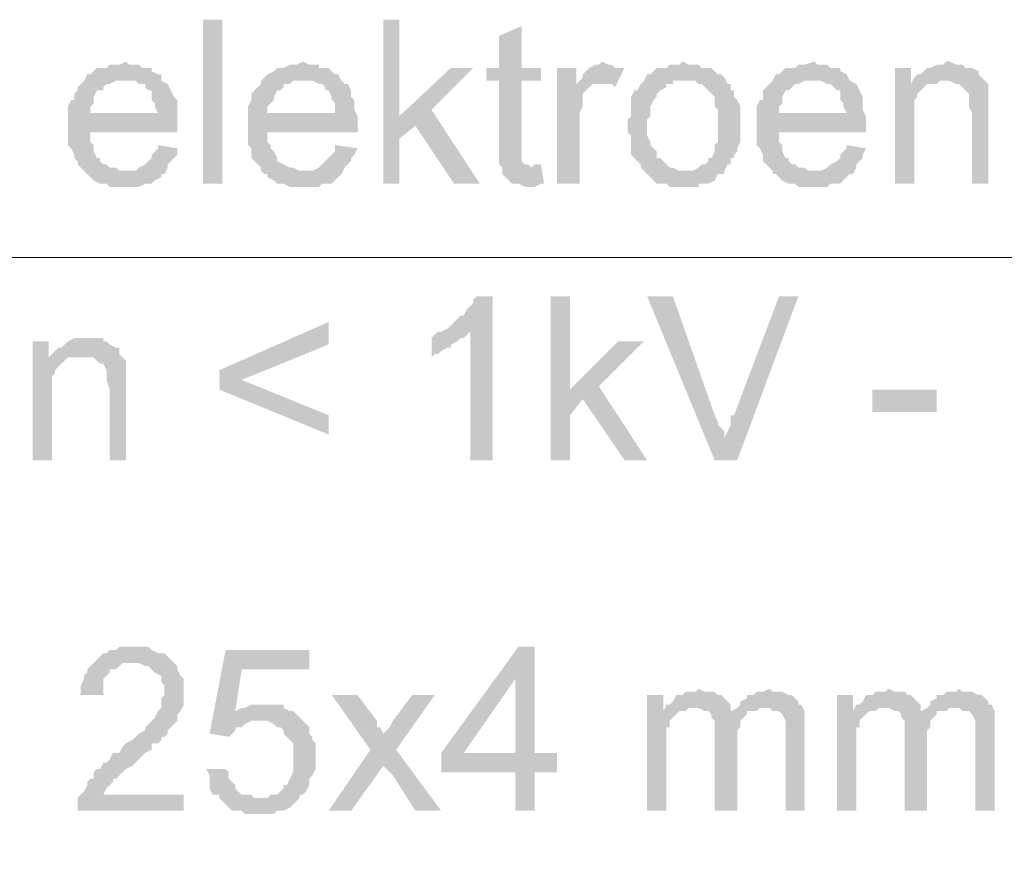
# Model space of a CAD drawing. Header units: inches. Extents: x -5286 to 1958, y -185 to 1019.
# Tile 42 of 62: x -4617 to -4583, y 356 to 386. Entities that reach past the tile are written whole.
import ezdxf

# ---------------------------------------------------------------- set-up
doc = ezdxf.new("R2010")
doc.units = ezdxf.units.IN
doc.header["$MEASUREMENT"] = 0
doc.layers.add('SCHEMAT', color=7, linetype='CONTINUOUS', lineweight=9)

msp = doc.modelspace()

# ---------------------------------------------------------------- hatches: boundary and pattern name
at = {"layer": 'SCHEMAT', "linetype": 'Continuous'}
for points in [[(-4610.386, 379.889), (-4610.386, 385.556), (-4611.052, 385.556), (-4611.052, 379.889)], [(-4604.275, 385.556), (-4604.83, 385.556), (-4604.83, 379.889), (-4604.275, 379.889), (-4604.275, 381.445), (-4603.719, 381.889), (-4604.275, 382.223)], [(-4600.052, 385.334), (-4600.83, 385), (-4600.83, 383.889), (-4601.275, 383.889), (-4601.275, 383.445), (-4600.83, 383.445), (-4600.83, 380.556), (-4600.719, 380.445), (-4599.719, 380.445), (-4599.83, 380.556), (-4599.941, 380.556), (-4600.052, 380.667), (-4600.052, 383.445), (-4599.386, 383.445), (-4599.386, 383.889), (-4600.052, 383.889)], [(-4613.719, 384.112), (-4613.941, 384), (-4614.275, 384), (-4614.386, 383.889), (-4614.497, 383.889), (-4614.719, 383.889), (-4614.83, 383.778), (-4614.941, 383.667), (-4615.052, 383.667), (-4615.164, 383.445), (-4613.386, 383.445), (-4613.275, 383.334), (-4613.052, 383.334), (-4613.052, 383.223), (-4612.941, 383.112), (-4612.83, 383.112), (-4612.83, 382.889), (-4612.83, 382.778), (-4612.719, 382.667), (-4612.719, 382.556), (-4612.608, 382.334), (-4614.941, 382.334), (-4611.941, 382.223), (-4611.941, 382.445), (-4611.941, 382.778), (-4612.052, 382.889), (-4612.164, 383.112), (-4612.275, 383.334), (-4612.497, 383.445), (-4612.497, 383.667), (-4612.608, 383.667), (-4612.83, 383.778), (-4612.83, 383.889), (-4613.052, 383.889), (-4613.164, 383.889), (-4613.275, 384), (-4613.608, 384)], [(-4607.608, 384.112), (-4607.83, 384), (-4608.052, 384), (-4608.275, 383.889), (-4608.386, 383.889), (-4608.497, 383.889), (-4608.608, 383.778), (-4608.83, 383.667), (-4609.052, 383.445), (-4607.275, 383.445), (-4607.052, 383.334), (-4606.941, 383.334), (-4606.83, 383.223), (-4606.83, 383.112), (-4606.719, 383.112), (-4606.608, 382.889), (-4606.608, 382.778), (-4606.497, 382.667), (-4606.497, 382.556), (-4606.497, 382.334), (-4608.83, 382.334), (-4605.719, 382.223), (-4605.83, 382.445), (-4605.83, 382.778), (-4605.941, 382.889), (-4605.941, 383.112), (-4606.052, 383.334), (-4606.164, 383.334), (-4606.275, 383.445), (-4606.386, 383.667), (-4606.497, 383.667), (-4606.608, 383.778), (-4606.719, 383.889), (-4606.83, 383.889), (-4607.052, 383.889), (-4607.052, 384), (-4607.386, 384)], [(-4601.719, 383.889), (-4602.497, 383.889), (-4604.275, 382.223), (-4603.719, 381.889), (-4602.386, 379.889), (-4601.497, 379.889), (-4603.164, 382.445)], [(-4598.164, 383.889), (-4598.83, 383.889), (-4598.83, 379.889), (-4598.052, 379.889), (-4598.052, 382), (-4598.052, 382.334), (-4597.941, 382.556), (-4597.941, 382.667), (-4597.941, 382.778), (-4597.941, 383), (-4597.83, 383.112), (-4597.719, 383.223), (-4597.608, 383.334), (-4597.386, 383.334), (-4597.275, 383.334), (-4598.164, 383.334)], [(-4597.275, 384.112), (-4597.386, 384), (-4597.497, 384), (-4597.719, 383.889), (-4597.83, 383.778), (-4597.941, 383.667), (-4597.941, 383.556), (-4598.164, 383.334), (-4597.275, 383.334), (-4597.164, 383.334), (-4596.941, 383.334), (-4596.83, 383.223), (-4596.497, 383.889), (-4596.608, 383.889), (-4596.83, 383.889), (-4596.941, 384), (-4597.052, 384)], [(-4594.497, 384.112), (-4594.608, 384), (-4594.941, 384), (-4595.052, 383.889), (-4595.164, 383.889), (-4595.386, 383.889), (-4595.497, 383.778), (-4595.608, 383.667), (-4595.719, 383.667), (-4595.83, 383.445), (-4594.052, 383.445), (-4593.941, 383.334), (-4593.83, 383.334), (-4593.719, 383.223), (-4593.608, 383.112), (-4593.497, 383), (-4593.386, 382.889), (-4593.386, 382.778), (-4593.386, 382.556), (-4593.275, 382.445), (-4593.275, 381.334), (-4593.386, 381.223), (-4593.386, 381.112), (-4593.386, 381), (-4593.497, 380.778), (-4593.608, 380.778), (-4593.608, 380.667), (-4593.719, 380.556), (-4593.83, 380.556), (-4593.941, 380.445), (-4594.164, 380.334), (-4595.83, 380.334), (-4595.719, 380.223), (-4595.608, 380.112), (-4595.497, 380), (-4595.386, 379.889), (-4595.164, 379.889), (-4595.052, 379.889), (-4594.941, 379.778), (-4593.941, 379.778), (-4593.941, 379.889), (-4593.719, 379.889), (-4593.608, 379.889), (-4593.386, 380), (-4593.275, 380.223), (-4593.052, 380.223), (-4593.052, 380.334), (-4592.941, 380.556), (-4592.83, 380.556), (-4592.83, 380.778), (-4592.719, 380.778), (-4592.719, 380.889), (-4592.608, 381), (-4592.608, 381.112), (-4592.497, 381.334), (-4592.497, 382.556), (-4592.608, 382.778), (-4592.719, 382.889), (-4592.719, 383.112), (-4592.83, 383.112), (-4592.83, 383.334), (-4592.941, 383.334), (-4593.052, 383.556), (-4593.164, 383.667), (-4593.275, 383.667), (-4593.386, 383.778), (-4593.497, 383.889), (-4593.719, 383.889), (-4593.83, 383.889), (-4593.941, 384), (-4594.275, 384)], [(-4589.941, 384.112), (-4590.275, 384), (-4590.497, 384), (-4590.608, 383.889), (-4590.83, 383.889), (-4590.941, 383.889), (-4591.052, 383.778), (-4591.164, 383.667), (-4591.275, 383.667), (-4591.386, 383.445), (-4589.719, 383.445), (-4589.497, 383.334), (-4589.386, 383.334), (-4589.275, 383.223), (-4589.164, 383.112), (-4589.052, 383.112), (-4589.052, 382.889), (-4589.052, 382.778), (-4588.941, 382.667), (-4588.941, 382.556), (-4588.83, 382.334), (-4591.164, 382.334), (-4588.164, 382.223), (-4588.275, 382.445), (-4588.275, 382.778), (-4588.275, 382.889), (-4588.386, 383.112), (-4588.497, 383.334), (-4588.719, 383.445), (-4588.83, 383.667), (-4589.052, 383.778), (-4589.052, 383.889), (-4589.275, 383.889), (-4589.386, 383.889), (-4589.497, 384), (-4589.83, 384)], [(-4586.608, 383.889), (-4587.164, 383.889), (-4587.164, 379.889), (-4586.497, 379.889), (-4586.497, 382.445), (-4586.497, 382.556), (-4586.497, 382.778), (-4586.386, 382.889), (-4586.386, 383), (-4586.275, 383.112), (-4586.164, 383.223), (-4586.052, 383.334), (-4585.941, 383.334), (-4586.608, 383.334)], [(-4585.275, 384.112), (-4585.386, 384.112), (-4585.497, 384), (-4585.719, 384), (-4585.941, 383.889), (-4586.052, 383.889), (-4586.164, 383.778), (-4586.275, 383.667), (-4586.386, 383.667), (-4586.497, 383.556), (-4585.386, 383.445), (-4585.275, 383.445), (-4585.052, 383.334), (-4584.941, 383.334), (-4584.83, 383.223), (-4584.719, 383.112), (-4584.608, 383), (-4584.608, 382.556), (-4584.497, 382.334), (-4584.497, 379.889), (-4583.941, 379.889), (-4583.941, 382.445), (-4583.941, 383.112), (-4583.941, 383.334), (-4584.052, 383.445), (-4584.164, 383.556), (-4584.275, 383.667), (-4584.275, 383.778), (-4584.497, 383.889), (-4584.608, 383.889), (-4584.719, 383.889), (-4584.83, 384), (-4585.052, 384)], [(-4586.497, 383.556), (-4586.608, 383.334), (-4585.719, 383.334), (-4585.608, 383.445), (-4585.386, 383.445)], [(-4615.164, 383.445), (-4615.275, 383.334), (-4615.386, 383.223), (-4615.386, 383.112), (-4615.497, 383), (-4615.497, 382.778), (-4615.608, 382.778), (-4615.719, 382.556), (-4615.719, 381.223), (-4615.608, 381.112), (-4615.497, 380.889), (-4615.497, 380.778), (-4615.386, 380.667), (-4615.386, 380.556), (-4615.275, 380.445), (-4615.164, 380.334), (-4613.719, 380.334), (-4613.941, 380.334), (-4614.052, 380.445), (-4614.275, 380.445), (-4614.386, 380.556), (-4614.497, 380.556), (-4614.608, 380.667), (-4614.608, 380.778), (-4614.719, 380.778), (-4614.83, 381), (-4614.83, 381.112), (-4614.83, 381.223), (-4614.941, 381.334), (-4614.941, 381.667), (-4611.941, 381.667), (-4611.941, 381.889), (-4611.941, 382.223), (-4614.941, 382.334), (-4614.941, 382.556), (-4614.83, 382.667), (-4614.83, 382.778), (-4614.83, 382.889), (-4614.719, 383.112), (-4614.497, 383.112), (-4614.497, 383.223), (-4614.386, 383.334), (-4614.275, 383.334), (-4614.052, 383.445), (-4613.719, 383.445)], [(-4609.052, 383.445), (-4609.052, 383.334), (-4609.164, 383.223), (-4609.275, 383.112), (-4609.386, 383), (-4609.386, 382.778), (-4609.497, 382.556), (-4609.497, 381.223), (-4609.386, 381.112), (-4609.386, 380.889), (-4609.386, 380.778), (-4609.275, 380.667), (-4609.164, 380.556), (-4609.052, 380.445), (-4609.052, 380.334), (-4607.608, 380.334), (-4607.719, 380.334), (-4607.941, 380.445), (-4608.052, 380.445), (-4608.275, 380.556), (-4608.497, 380.667), (-4608.497, 380.778), (-4608.608, 381), (-4608.719, 381.112), (-4608.719, 381.223), (-4608.83, 381.334), (-4608.83, 381.667), (-4605.719, 381.667), (-4605.719, 381.889), (-4605.719, 382.223), (-4608.83, 382.334), (-4608.83, 382.556), (-4608.719, 382.667), (-4608.608, 382.778), (-4608.608, 382.889), (-4608.497, 383.112), (-4608.386, 383.112), (-4608.275, 383.223), (-4608.275, 383.334), (-4608.052, 383.334), (-4607.941, 383.445), (-4607.608, 383.445)], [(-4595.83, 383.445), (-4595.941, 383.334), (-4596.052, 383.112), (-4596.164, 383.112), (-4596.275, 382.889), (-4596.275, 382.778), (-4596.275, 382.556), (-4596.275, 382.223), (-4596.386, 382.112), (-4596.386, 381.667), (-4596.275, 381.556), (-4596.275, 381.223), (-4596.275, 381.112), (-4596.275, 380.889), (-4596.164, 380.778), (-4596.052, 380.667), (-4595.941, 380.556), (-4595.941, 380.445), (-4595.83, 380.334), (-4594.497, 380.334), (-4594.608, 380.334), (-4594.83, 380.445), (-4594.941, 380.445), (-4595.052, 380.556), (-4595.164, 380.667), (-4595.275, 380.778), (-4595.386, 380.778), (-4595.386, 381), (-4595.497, 381.112), (-4595.608, 381.223), (-4595.608, 381.334), (-4595.719, 381.556), (-4595.719, 381.889), (-4595.719, 382.112), (-4595.608, 382.223), (-4595.608, 382.556), (-4595.497, 382.778), (-4595.386, 382.889), (-4595.386, 383), (-4595.275, 383.112), (-4595.052, 383.223), (-4595.052, 383.334), (-4594.83, 383.334), (-4594.83, 383.445), (-4594.497, 383.445)], [(-4591.386, 383.445), (-4591.497, 383.334), (-4591.608, 383.223), (-4591.719, 383.112), (-4591.719, 383), (-4591.719, 382.778), (-4591.83, 382.778), (-4591.941, 382.556), (-4591.941, 381.223), (-4591.83, 381.112), (-4591.719, 380.889), (-4591.719, 380.778), (-4591.719, 380.667), (-4591.608, 380.556), (-4591.497, 380.445), (-4591.386, 380.334), (-4589.941, 380.334), (-4590.164, 380.334), (-4590.275, 380.445), (-4590.497, 380.445), (-4590.608, 380.556), (-4590.719, 380.556), (-4590.83, 380.667), (-4590.83, 380.778), (-4590.941, 380.778), (-4591.052, 381), (-4591.052, 381.112), (-4591.052, 381.223), (-4591.164, 381.334), (-4591.164, 381.667), (-4588.164, 381.667), (-4588.164, 381.889), (-4588.164, 382.223), (-4591.164, 382.334), (-4591.164, 382.556), (-4591.052, 382.667), (-4591.052, 382.778), (-4591.052, 382.889), (-4590.941, 383.112), (-4590.83, 383.112), (-4590.719, 383.223), (-4590.608, 383.334), (-4590.497, 383.334), (-4590.275, 383.445), (-4589.941, 383.445)], [(-4612.608, 381.223), (-4612.608, 381.112), (-4612.719, 381), (-4612.83, 380.889), (-4612.83, 380.778), (-4612.941, 380.667), (-4613.052, 380.556), (-4613.275, 380.445), (-4613.386, 380.334), (-4615.164, 380.334), (-4615.052, 380.223), (-4614.941, 380.112), (-4614.83, 380), (-4614.608, 379.889), (-4614.497, 379.889), (-4614.386, 379.889), (-4614.275, 379.778), (-4613.275, 379.778), (-4613.052, 379.889), (-4612.941, 379.889), (-4612.83, 379.889), (-4612.719, 380), (-4612.497, 380.112), (-4612.497, 380.223), (-4612.386, 380.223), (-4612.275, 380.445), (-4612.275, 380.556), (-4612.164, 380.667), (-4612.052, 380.778), (-4611.941, 380.889), (-4611.941, 381.112)], [(-4606.497, 381.223), (-4606.497, 381.112), (-4606.497, 381), (-4606.608, 380.889), (-4606.719, 380.778), (-4606.83, 380.667), (-4606.941, 380.556), (-4607.052, 380.445), (-4607.275, 380.334), (-4609.052, 380.334), (-4608.941, 380.223), (-4608.83, 380.223), (-4608.83, 380.112), (-4608.608, 380), (-4608.497, 379.889), (-4608.386, 379.889), (-4608.275, 379.889), (-4608.052, 379.778), (-4607.052, 379.778), (-4606.941, 379.889), (-4606.83, 379.889), (-4606.608, 379.889), (-4606.497, 380), (-4606.386, 380.112), (-4606.275, 380.223), (-4606.164, 380.445), (-4606.052, 380.556), (-4605.941, 380.667), (-4605.941, 380.778), (-4605.83, 380.889), (-4605.719, 381.112)], [(-4588.83, 381.223), (-4588.83, 381.112), (-4588.941, 381), (-4589.052, 380.889), (-4589.052, 380.778), (-4589.164, 380.667), (-4589.386, 380.556), (-4589.497, 380.445), (-4589.719, 380.334), (-4591.386, 380.334), (-4591.386, 380.223), (-4591.275, 380.223), (-4591.164, 380.112), (-4591.052, 380), (-4590.83, 379.889), (-4590.608, 379.889), (-4590.497, 379.778), (-4589.497, 379.778), (-4589.386, 379.889), (-4589.164, 379.889), (-4589.052, 379.889), (-4588.941, 380), (-4588.83, 380.112), (-4588.719, 380.223), (-4588.608, 380.223), (-4588.497, 380.445), (-4588.497, 380.556), (-4588.386, 380.667), (-4588.275, 380.778), (-4588.275, 380.889), (-4588.164, 381.112)], [(-4599.386, 380.556), (-4599.608, 380.556), (-4599.719, 380.445), (-4600.719, 380.445), (-4600.719, 380.223), (-4600.608, 380.112), (-4600.497, 380), (-4600.386, 379.889), (-4600.275, 379.889), (-4600.164, 379.889), (-4599.941, 379.778), (-4599.608, 379.778), (-4599.386, 379.889), (-4599.275, 379.889)], [(-4601.052, 376), (-4601.608, 376), (-4601.719, 375.889), (-4601.719, 375.778), (-4601.83, 375.667), (-4601.941, 375.556), (-4602.052, 375.334), (-4602.164, 375.334), (-4602.275, 375.223), (-4602.386, 375.112), (-4602.497, 375), (-4602.608, 374.889), (-4602.83, 374.778), (-4601.83, 374.778), (-4601.83, 370.334), (-4601.052, 370.334)], [(-4598.386, 376), (-4599.052, 376), (-4599.052, 370.334), (-4598.386, 370.334), (-4598.386, 371.889), (-4597.941, 372.445), (-4598.386, 372.778)], [(-4594.83, 376), (-4595.719, 376), (-4593.386, 370.334), (-4593.052, 371), (-4593.052, 371.112), (-4593.052, 371.334), (-4593.164, 371.445), (-4593.275, 371.556), (-4593.275, 371.667), (-4593.386, 371.889)], [(-4590.497, 376), (-4591.164, 376), (-4592.719, 371.889), (-4592.83, 371.889), (-4592.83, 371.667), (-4592.83, 371.556), (-4592.941, 371.334), (-4593.052, 371.112), (-4593.052, 371), (-4593.386, 370.334), (-4592.608, 370.334)], [(-4606.719, 375.112), (-4610.497, 373.445), (-4610.497, 372.778), (-4606.719, 371.223), (-4606.719, 371.889), (-4609.719, 373.112), (-4606.719, 374.334)], [(-4602.83, 374.778), (-4602.941, 374.778), (-4603.052, 374.667), (-4603.164, 374.556), (-4603.164, 373.889), (-4603.052, 374), (-4602.941, 374), (-4602.83, 374.112), (-4602.608, 374.223), (-4602.497, 374.223), (-4602.497, 374.334), (-4602.275, 374.445), (-4602.164, 374.556), (-4602.052, 374.556), (-4601.941, 374.667), (-4601.83, 374.778)], [(-4616.386, 374.445), (-4616.941, 374.445), (-4616.941, 370.334), (-4616.275, 370.334), (-4616.275, 372.889), (-4616.275, 373.112), (-4616.275, 373.223), (-4616.164, 373.334), (-4616.164, 373.445), (-4616.052, 373.556), (-4615.941, 373.667), (-4615.83, 373.778), (-4615.719, 373.889), (-4616.386, 373.889)], [(-4615.052, 374.556), (-4615.275, 374.556), (-4615.497, 374.556), (-4615.719, 374.445), (-4615.83, 374.334), (-4615.941, 374.223), (-4616.052, 374.223), (-4616.164, 374.112), (-4616.275, 374), (-4615.164, 373.889), (-4615.052, 373.889), (-4614.83, 373.889), (-4614.719, 373.778), (-4614.608, 373.667), (-4614.497, 373.667), (-4614.386, 373.445), (-4614.386, 373.112), (-4614.275, 372.778), (-4614.275, 370.334), (-4613.719, 370.334), (-4613.719, 372.889), (-4613.719, 373.556), (-4613.719, 373.667), (-4613.719, 373.778), (-4613.83, 373.889), (-4613.941, 374), (-4613.941, 374.223), (-4614.052, 374.223), (-4614.275, 374.334), (-4614.386, 374.445), (-4614.497, 374.445), (-4614.497, 374.556), (-4614.83, 374.556)], [(-4595.83, 374.445), (-4596.719, 374.445), (-4598.386, 372.778), (-4597.941, 372.445), (-4596.497, 370.334), (-4595.719, 370.334), (-4597.386, 372.889)], [(-4616.275, 374), (-4616.386, 373.889), (-4615.497, 373.889), (-4615.386, 373.889), (-4615.164, 373.889)], [(-4585.719, 372), (-4585.719, 372.778), (-4587.941, 372.778), (-4587.941, 372)], [(-4613.386, 363.889), (-4613.941, 363.889), (-4614.052, 363.778), (-4614.275, 363.778), (-4614.386, 363.667), (-4614.497, 363.667), (-4614.608, 363.556), (-4614.719, 363.445), (-4614.83, 363.334), (-4614.941, 363.223), (-4615.052, 363.112), (-4615.052, 363), (-4615.164, 362.889), (-4615.164, 362.778), (-4615.275, 362.556), (-4615.275, 362.223), (-4614.497, 362.223), (-4614.497, 362.556), (-4614.497, 362.667), (-4614.497, 362.778), (-4614.386, 362.889), (-4614.275, 363), (-4614.275, 363.112), (-4614.052, 363.112), (-4613.941, 363.223), (-4613.83, 363.334), (-4612.052, 363.334), (-4612.164, 363.445), (-4612.275, 363.556), (-4612.386, 363.667), (-4612.497, 363.667), (-4612.608, 363.667), (-4612.83, 363.778), (-4612.941, 363.889), (-4613.275, 363.889)], [(-4599.608, 363.889), (-4600.164, 363.889), (-4602.83, 360.223), (-4602.83, 359.556), (-4600.275, 359.556), (-4600.275, 358.223), (-4599.608, 358.223), (-4599.608, 359.556), (-4598.83, 359.556), (-4598.83, 360.223), (-4602.052, 360.223), (-4600.275, 362.778)], [(-4599.608, 363.889), (-4600.275, 362.778), (-4600.275, 360.223), (-4602.052, 360.223), (-4599.608, 360.223)], [(-4607.386, 363.778), (-4610.275, 363.778), (-4610.83, 360.889), (-4610.164, 360.778), (-4610.052, 360.889), (-4609.941, 361), (-4609.941, 361.112), (-4609.719, 361.112), (-4609.608, 361.223), (-4609.386, 361.334), (-4609.052, 361.334), (-4607.719, 361.445), (-4607.83, 361.556), (-4609.941, 361.667), (-4609.719, 363.112), (-4607.386, 363.112)], [(-4612.052, 363.334), (-4613.497, 363.334), (-4613.275, 363.334), (-4613.052, 363.223), (-4612.941, 363.223), (-4612.83, 363.112), (-4612.719, 363), (-4612.497, 362.889), (-4612.497, 362.778), (-4612.497, 362.667), (-4612.386, 362.556), (-4612.386, 362.223), (-4612.497, 362.112), (-4612.497, 361.889), (-4612.497, 361.778), (-4612.608, 361.667), (-4612.719, 361.445), (-4612.83, 361.334), (-4612.941, 361.223), (-4613.052, 361.112), (-4613.052, 361), (-4613.275, 360.889), (-4613.386, 360.778), (-4613.497, 360.667), (-4613.719, 360.556), (-4613.83, 360.445), (-4613.941, 360.223), (-4614.164, 360.223), (-4614.275, 360), (-4614.386, 359.889), (-4614.497, 359.889), (-4614.608, 359.667), (-4614.719, 359.667), (-4614.83, 359.556), (-4614.83, 359.334), (-4614.941, 359.334), (-4615.052, 359.223), (-4615.052, 359.112), (-4615.164, 358.889), (-4615.275, 358.778), (-4615.386, 358.667), (-4615.386, 358.556), (-4615.386, 358.223), (-4611.719, 358.223), (-4611.719, 358.778), (-4614.497, 358.778), (-4614.386, 359), (-4614.275, 359.112), (-4614.164, 359.223), (-4614.164, 359.334), (-4614.052, 359.334), (-4613.941, 359.445), (-4613.83, 359.556), (-4613.719, 359.667), (-4613.497, 359.778), (-4613.386, 359.889), (-4613.164, 360.112), (-4613.052, 360.223), (-4612.83, 360.334), (-4612.83, 360.556), (-4612.608, 360.556), (-4612.497, 360.667), (-4612.497, 360.778), (-4612.386, 360.778), (-4612.275, 360.889), (-4612.275, 361), (-4612.164, 361.112), (-4612.052, 361.223), (-4611.941, 361.334), (-4611.941, 361.556), (-4611.83, 361.667), (-4611.719, 361.889), (-4611.719, 362), (-4611.719, 362.223), (-4611.719, 362.556), (-4611.719, 362.667), (-4611.719, 362.778), (-4611.83, 362.889), (-4611.941, 363.112), (-4611.941, 363.223)], [(-4593.941, 362.445), (-4594.052, 362.334), (-4594.386, 362.334), (-4594.497, 362.223), (-4594.608, 362.223), (-4594.719, 362.223), (-4594.83, 362), (-4594.941, 361.889), (-4595.052, 361.889), (-4594.052, 361.778), (-4593.941, 361.778), (-4593.719, 361.667), (-4593.608, 361.667), (-4592.83, 361.667), (-4592.83, 361.889), (-4592.941, 362), (-4593.052, 362.112), (-4593.164, 362.223), (-4593.275, 362.223), (-4593.386, 362.334), (-4593.719, 362.334)], [(-4591.497, 362.445), (-4591.719, 362.334), (-4591.941, 362.334), (-4592.052, 362.223), (-4592.275, 362.223), (-4592.275, 362.112), (-4592.497, 362), (-4592.497, 361.889), (-4592.608, 361.778), (-4591.497, 361.778), (-4591.386, 361.667), (-4591.164, 361.667), (-4591.052, 361.556), (-4590.941, 361.334), (-4590.941, 358.223), (-4590.275, 358.223), (-4590.275, 361.334), (-4590.275, 361.556), (-4590.275, 361.667), (-4590.386, 361.889), (-4590.497, 361.889), (-4590.497, 362), (-4590.608, 362.112), (-4590.719, 362.223), (-4590.83, 362.223), (-4591.052, 362.334), (-4591.386, 362.334)], [(-4587.386, 362.445), (-4587.497, 362.334), (-4587.83, 362.334), (-4587.941, 362.223), (-4588.052, 362.223), (-4588.164, 362.223), (-4588.275, 362), (-4588.386, 361.889), (-4588.497, 361.889), (-4587.497, 361.778), (-4587.386, 361.778), (-4587.164, 361.667), (-4587.052, 361.667), (-4586.275, 361.667), (-4586.275, 361.889), (-4586.386, 362), (-4586.497, 362.112), (-4586.608, 362.223), (-4586.719, 362.223), (-4586.83, 362.334), (-4587.164, 362.334)], [(-4584.941, 362.445), (-4585.052, 362.334), (-4585.386, 362.334), (-4585.497, 362.223), (-4585.719, 362.223), (-4585.719, 362.112), (-4585.941, 362), (-4585.941, 361.889), (-4586.052, 361.778), (-4584.941, 361.778), (-4584.83, 361.667), (-4584.608, 361.667), (-4584.497, 361.556), (-4584.386, 361.334), (-4584.386, 358.223), (-4583.719, 358.223), (-4583.719, 361.334), (-4583.719, 361.556), (-4583.719, 361.667), (-4583.83, 361.889), (-4583.941, 361.889), (-4583.941, 362), (-4584.052, 362.112), (-4584.164, 362.223), (-4584.275, 362.223), (-4584.497, 362.334), (-4584.83, 362.334)], [(-4605.719, 362.223), (-4606.608, 362.223), (-4605.275, 360.334), (-4604.83, 359.778), (-4604.497, 359.445), (-4603.719, 358.223), (-4602.83, 358.223), (-4604.386, 360.334), (-4604.83, 360.889), (-4604.941, 361.112), (-4605.052, 361.112), (-4605.052, 361.334)], [(-4603.052, 362.223), (-4603.83, 362.223), (-4604.497, 361.334), (-4604.608, 361.112), (-4604.719, 361), (-4604.83, 360.889), (-4604.386, 360.334)], [(-4595.164, 362.223), (-4595.719, 362.223), (-4595.719, 358.223), (-4595.052, 358.223), (-4595.052, 360.556), (-4595.052, 360.778), (-4595.052, 361.112), (-4594.941, 361.112), (-4594.941, 361.334), (-4594.83, 361.445), (-4594.719, 361.556), (-4594.608, 361.667), (-4594.497, 361.667), (-4595.164, 361.667)], [(-4588.608, 362.223), (-4589.164, 362.223), (-4589.164, 358.223), (-4588.497, 358.223), (-4588.497, 360.556), (-4588.497, 360.778), (-4588.497, 361.112), (-4588.386, 361.112), (-4588.386, 361.334), (-4588.275, 361.445), (-4588.164, 361.556), (-4588.052, 361.667), (-4587.941, 361.667), (-4588.608, 361.667)], [(-4608.941, 361.889), (-4609.275, 361.889), (-4609.386, 361.889), (-4609.608, 361.778), (-4609.719, 361.778), (-4609.941, 361.667), (-4607.83, 361.556), (-4607.941, 361.667), (-4608.052, 361.667), (-4608.275, 361.778), (-4608.275, 361.889), (-4608.497, 361.889), (-4608.608, 361.889), (-4608.83, 361.889)], [(-4595.052, 361.889), (-4595.164, 361.667), (-4594.386, 361.667), (-4594.275, 361.778), (-4594.052, 361.778)], [(-4592.608, 361.778), (-4592.83, 361.667), (-4593.608, 361.667), (-4593.497, 361.556), (-4593.497, 361.445), (-4593.386, 361.334), (-4593.386, 361.223), (-4593.386, 358.223), (-4592.608, 358.223), (-4592.608, 361), (-4592.497, 361.112), (-4592.497, 361.334), (-4592.386, 361.445), (-4592.275, 361.556), (-4592.275, 361.667), (-4592.052, 361.667), (-4591.941, 361.667), (-4591.83, 361.778), (-4591.719, 361.778)], [(-4588.497, 361.889), (-4588.608, 361.667), (-4587.83, 361.667), (-4587.719, 361.778), (-4587.497, 361.778)], [(-4586.052, 361.778), (-4586.275, 361.667), (-4587.052, 361.667), (-4586.941, 361.556), (-4586.941, 361.445), (-4586.83, 361.334), (-4586.83, 361.223), (-4586.83, 358.223), (-4586.052, 358.223), (-4586.052, 361), (-4585.941, 361.112), (-4585.941, 361.334), (-4585.83, 361.445), (-4585.719, 361.556), (-4585.719, 361.667), (-4585.497, 361.667), (-4585.386, 361.667), (-4585.275, 361.778), (-4585.052, 361.778)], [(-4607.719, 361.445), (-4609.052, 361.334), (-4608.83, 361.334), (-4608.608, 361.223), (-4608.497, 361.112), (-4608.386, 361.112), (-4608.275, 361), (-4608.275, 360.889), (-4608.164, 360.778), (-4608.052, 360.667), (-4607.941, 360.556), (-4607.941, 360.334), (-4607.941, 360.223), (-4607.941, 360), (-4607.941, 359.667), (-4607.941, 359.556), (-4608.052, 359.334), (-4608.164, 359.112), (-4608.275, 359.112), (-4608.275, 359), (-4608.386, 358.889), (-4608.497, 358.778), (-4608.719, 358.778), (-4608.83, 358.667), (-4609.052, 358.667), (-4607.719, 358.667), (-4607.719, 358.778), (-4607.608, 358.778), (-4607.497, 358.889), (-4607.386, 359.112), (-4607.386, 359.223), (-4607.386, 359.334), (-4607.275, 359.445), (-4607.164, 359.667), (-4607.164, 360.556), (-4607.275, 360.667), (-4607.275, 360.778), (-4607.386, 360.889), (-4607.386, 361.112), (-4607.497, 361.223), (-4607.608, 361.334)], [(-4605.275, 360.334), (-4606.719, 358.223), (-4605.941, 358.223), (-4604.83, 359.778)], [(-4610.275, 359.667), (-4610.941, 359.667), (-4610.83, 359.445), (-4610.83, 359.334), (-4610.83, 359.112), (-4610.83, 359), (-4610.719, 358.778), (-4610.497, 358.778), (-4610.497, 358.667), (-4610.386, 358.556), (-4610.275, 358.445), (-4610.164, 358.334), (-4610.052, 358.223), (-4609.941, 358.223), (-4609.719, 358.223), (-4609.608, 358.112), (-4608.608, 358.112), (-4608.497, 358.223), (-4608.275, 358.223), (-4608.052, 358.334), (-4607.941, 358.445), (-4607.83, 358.556), (-4607.719, 358.667), (-4609.275, 358.667), (-4609.386, 358.778), (-4609.608, 358.778), (-4609.719, 358.778), (-4609.83, 358.889), (-4609.941, 359), (-4609.941, 359.112), (-4610.052, 359.223), (-4610.164, 359.334), (-4610.164, 359.556)]]:
    msp.add_hatch(color=0, dxfattribs=at).paths.add_polyline_path(points)

# ---------------------------------------------------------------- linework, layer by layer
at = {"layer": 'SCHEMAT', "color": 0, "linetype": 'Continuous'}
msp.add_lwpolyline([(-4824.497, 327.667), (-4674.719, 377.334), (-4528.941, 377.334)], dxfattribs=at)

doc.saveas('drawing.dxf')
